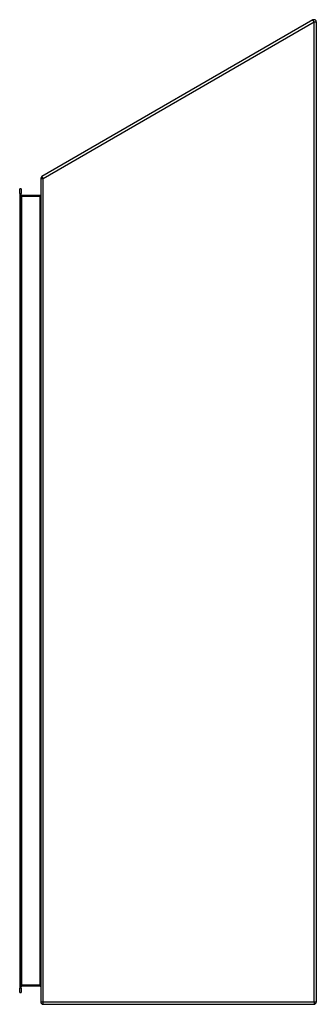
# Model space of a CAD drawing. Header units: inches. Extents: x 24 to 237, y 20 to 145.
# Tile 59 of 107: x 156 to 169, y 63 to 105. Entities that reach past the tile are written whole.
import ezdxf

# ---------------------------------------------------------------- set-up
doc = ezdxf.new("R2010")
doc.units = ezdxf.units.IN
doc.header["$MEASUREMENT"] = 0
doc.layers.add('Visible Edges(ANSI)', color=7, linetype='Continuous', lineweight=25)
doc.layers.add('Visible Tangent Edges(ANSI)', color=7, linetype='Continuous', lineweight=25)

msp = doc.modelspace()

# ---------------------------------------------------------------- linework, layer by layer
at = {"layer": 'Visible Edges(ANSI)'}
for p, q in [((169.198, 105.426), (157.396, 98.612)), ((169.347, 105.34), (169.347, 62.682)), ((157.347, 98.526), (157.347, 62.682)), ((156.431, 97.874), (156.431, 98.071)), ((156.499, 98.071), (156.431, 98.071)), ((156.431, 97.874), (156.431, 63.292)), ((156.499, 98.071), (156.499, 97.874)), ((156.499, 63.292), (156.499, 97.874)), ((157.316, 97.785), (156.53, 97.785)), ((156.431, 63.095), (156.431, 63.292)), ((156.431, 63.095), (156.499, 63.095)), ((156.499, 63.292), (156.499, 63.095)), ((156.53, 63.381), (157.316, 63.381)), ((157.446, 62.583), (169.248, 62.583))]:
    msp.add_line(p, q, dxfattribs=at)
at = {"layer": 'Visible Edges(ANSI)', "flags": 128}
msp.add_lwpolyline([(157.316, 63.381), (157.318, 63.381), (157.321, 63.381), (157.323, 63.38), (157.325, 63.38), (157.328, 63.379), (157.33, 63.378), (157.332, 63.377), (157.334, 63.376), (157.335, 63.374), (157.337, 63.373), (157.338, 63.372), (157.34, 63.37), (157.341, 63.369), (157.342, 63.367), (157.343, 63.366), (157.344, 63.364), (157.344, 63.362), (157.345, 63.361), (157.346, 63.359), (157.346, 63.357), (157.346, 63.355), (157.347, 63.354), (157.347, 63.352), (157.347, 63.35)], dxfattribs=at)
at = {"layer": 'Visible Edges(ANSI)'}
for centre, radius, start, end in [((169.248, 105.34), 0.099, 0, 120), ((157.446, 98.526), 0.099, 120, 180), ((156.53, 97.816), 0.031, 180, 270), ((157.316, 97.816), 0.031, 270, 0), ((156.53, 63.35), 0.031, 90, 180), ((157.446, 62.682), 0.099, 180, 270), ((169.248, 62.682), 0.099, 270, 0)]:
    msp.add_arc(centre, radius, start, end, dxfattribs=at)
at = {"layer": 'Visible Tangent Edges(ANSI)'}
for p, q in [((169.248, 105.34), (169.198, 105.426)), ((157.446, 98.526), (169.248, 105.34)), ((169.248, 105.34), (169.347, 105.34)), ((169.248, 62.682), (169.248, 105.34)), ((157.446, 98.526), (157.396, 98.612)), ((157.347, 98.526), (157.446, 98.526)), ((157.446, 62.682), (157.446, 98.526)), ((156.431, 97.874), (156.499, 97.874)), ((156.53, 97.754), (156.499, 97.754)), ((156.53, 97.785), (156.53, 97.754)), ((156.53, 63.412), (156.53, 97.754)), ((156.53, 97.754), (157.316, 97.754)), ((157.316, 97.785), (157.316, 97.754)), ((157.316, 97.754), (157.316, 97.709)), ((157.316, 63.457), (157.316, 97.709)), ((157.316, 63.457), (157.316, 63.412)), ((156.499, 63.292), (156.431, 63.292)), ((156.499, 63.412), (156.53, 63.412)), ((156.53, 63.412), (156.53, 63.381)), ((157.316, 63.412), (156.53, 63.412)), ((157.316, 63.381), (157.316, 63.412)), ((157.446, 62.682), (157.347, 62.682)), ((157.446, 62.583), (157.446, 62.682)), ((169.248, 62.682), (157.446, 62.682)), ((169.248, 62.682), (169.248, 62.583)), ((169.347, 62.682), (169.248, 62.682))]:
    msp.add_line(p, q, dxfattribs=at)
at = {"layer": 'Visible Tangent Edges(ANSI)', "flags": 128}
msp.add_lwpolyline([(157.347, 63.35), (157.347, 63.354), (157.347, 63.357), (157.346, 63.361), (157.346, 63.364), (157.346, 63.368), (157.345, 63.371), (157.344, 63.374), (157.344, 63.378), (157.343, 63.381), (157.342, 63.384), (157.341, 63.387), (157.34, 63.39), (157.338, 63.393), (157.337, 63.396), (157.335, 63.399), (157.334, 63.401), (157.332, 63.404), (157.33, 63.406), (157.328, 63.408), (157.325, 63.409), (157.323, 63.411), (157.321, 63.411), (157.318, 63.412), (157.316, 63.412)], dxfattribs=at)
at = {"layer": 'Visible Tangent Edges(ANSI)'}
msp.add_ellipse((157.316, 97.816), major_axis=(0, -0.062), ratio=0.5, start_param=0, end_param=1.570796, dxfattribs=at)

doc.saveas('drawing.dxf')
